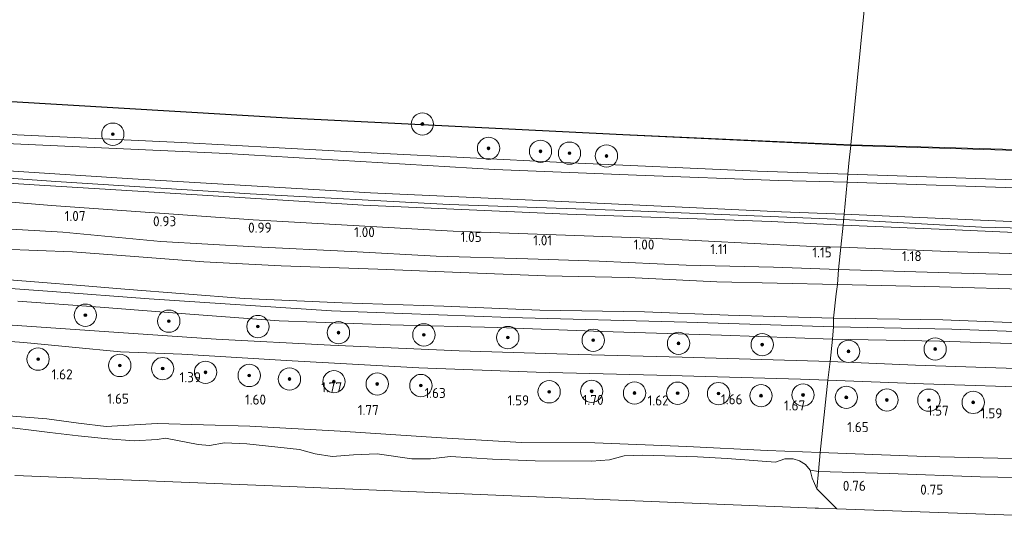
# Model space of a CAD drawing. Extents: x 126429 to 133038, y 413091 to 414846.
# Tile 192 of 256: x 130391 to 130567, y 413091 to 413182. Entities that reach past the tile are written whole.
import ezdxf
from ezdxf.enums import TextEntityAlignment as Align
from ezdxf.lldxf.tags import DXFTag

# ---------------------------------------------------------------- set-up
doc = ezdxf.new("R2010")
doc.units = 0
for name, color, linetype, lineweight in [('B-ME-GR-BOOM-S', 90, 'Continuous', 25), ('B-ME-GR-GRAS-GV', 60, 'Continuous', 13), ('B-ME-GR-MOERAS-GV', 120, 'Continuous', 13), ('B-ME-GW-OPHOGING_KRUIN-G', 90, 'Continuous', 18), ('B-ME-GW-TALUD_KRUIN-G', 90, 'Continuous', 18), ('B-ME-GW-TALUD_TEEN-G', 90, 'Continuous', 18), ('B-ME-IE-TERREINAFSCHEIDING_KUNSTMATIG_HEKWERK-G', 20, 'IE-TERREINAFSCHEIDING-KUNSTMATIG', 18), ('B-ME-KG-GRENS_OPNAME-G', 210, 'KG-OPNAME', 18), ('B-ME-OB-BESCHOEIING-GV', 7, 'Continuous', 18), ('B-ME-OB-OEVERVOORZIENING-G', 7, 'Continuous', 18), ('B-ME-OG-HOOGTEPUNT-S', 7, 'Continuous', 25), ('B-ME-OG-WATER_KANAAL-GV', 120, 'Continuous', 18), ('B-ME-OG-WATER_SLOOT-G', 120, 'Continuous', 18), ('B-ME-OG-WATER_SLOOT-GV', 120, 'Continuous', 18), ('B-ME-VH-ONVERHARD-GV', 252, 'Continuous', 18)]:
    doc.layers.add(name, color=color, linetype=linetype, lineweight=lineweight)
doc.styles.add('NLCS-ISO-ANNOTATIVE-T18', font='NLCS-ISO.ttf', dxfattribs={"height": 1.8})
doc.styles.get("Standard").update_dxf_attribs({"font": 'arial.ttf'})
doc.linetypes.add('IE-TERREINAFSCHEIDING-KUNSTMATIG', pattern='A,4,[82,NLCS.SHX,S=0.75,R=90,X=0,Y=0],4,-2', length=10)
tags = doc.linetypes.add('KG-OPNAME', pattern='A,5.5,-2,["O",Standard,S=1.8,R=0,X=-0.5,Y=-0.9],-2,5.5,-2,[5,NLCS.SHX,S=0.75,R=0,X=0,Y=0],-2', length=19).pattern_tags.tags
tags[6] = DXFTag(74, 10)

# ---------------------------------------------------------------- blocks, each defined once
blk = doc.blocks.new('SAL-HOOGTELABEL-SO')
at = {"color": 0, "linetype": 'ByBlock', "lineweight": -2, "style": 'NLCS-ISO-ANNOTATIVE-T18'}
blk.add_attdef('HOOGTE', text='', height=1.8, dxfattribs=at).set_placement((2.79, 0), align=Align.RIGHT)
blk = doc.blocks.new('SGR-BOOM_01-SO')
at = {"linetype": 'ByBlock', "lineweight": 18}
h = blk.add_hatch(color=0, dxfattribs=at)
h.dxf.hatch_style = 1
edge = h.paths.add_edge_path()
edge.add_arc((0, 0), 0.25, 0, 360)
at = {"color": 0, "linetype": 'ByBlock', "lineweight": 18}
for radius in [2, 0.25]:
    blk.add_circle((0, 0), radius, dxfattribs=at)

msp = doc.modelspace()

# ---------------------------------------------------------------- linework, layer by layer
at = {"layer": 'B-ME-GR-GRAS-GV'}
for points in [[(130387.559, 413161.484, 1.234), (130419.559, 413159.974, 1.148), (130454.672, 413158.059, 1.146), (130488.045, 413156.39, 1.165), (130522.915, 413154.855, 1.157), (130539.131, 413154.265, 1.107), (130538.993, 413152.864, 1.107), (130526.742, 413153.172, 1.215), (130501.238, 413154.14, 1.263), (130475.734, 413155.108, 1.311), (130451.689, 413156.557, 1.307), (130427.645, 413158.006, 1.303), (130402.62, 413159.127, 1.289), (130377.594, 413160.248, 1.276)], [(130377.594, 413160.248, 1.276), (130402.62, 413159.127, 1.289), (130427.645, 413158.006, 1.303), (130451.689, 413156.557, 1.307), (130475.734, 413155.108, 1.311), (130501.238, 413154.14, 1.263), (130526.742, 413153.172, 1.215), (130538.993, 413152.864, 1.107), (130538.428, 413147.124, 2.335), (130527.244, 413147.539, 2.351), (130487.805, 413149.404, 2.541), (130453.475, 413150.952, 2.665), (130432.153, 413152.202, 2.661), (130410.831, 413153.452, 2.657), (130388.487, 413154.895, 2.669)], [(130388.487, 413154.895, 2.669), (130410.831, 413153.452, 2.657), (130432.153, 413152.202, 2.661), (130453.475, 413150.952, 2.665), (130487.805, 413149.404, 2.541), (130527.244, 413147.539, 2.351), (130538.428, 413147.124, 2.335), (130538.298, 413145.128, 2.37), (130525.334, 413145.784, 2.311), (130488.807, 413147.094, 2.615), (130452.17, 413148.733, 2.619), (130414.726, 413151.053, 2.634), (130394.12, 413152.344, 2.627), (130373.515, 413153.636, 2.619)], [(130373.515, 413153.636, 2.619), (130394.12, 413152.344, 2.627), (130414.726, 413151.053, 2.634), (130452.17, 413148.733, 2.619), (130488.807, 413147.094, 2.615), (130525.334, 413145.784, 2.311), (130538.298, 413145.128, 2.37), (130537.84, 413141.195, 1.181), (130531.707, 413141.396, 0.949), (130503.565, 413142.8, 1.065), (130468.3, 413144.063, 1.058), (130432.427, 413146.092, 0.995), (130396.286, 413148.648, 1.093), (130361.06, 413151.59, 1.131)], [(130763.407, 413141.379, 2.433), (130741.135, 413141.741, 2.422), (130716.707, 413142.115, 2.422), (130692.279, 413142.489, 2.422), (130668.018, 413143.139, 2.421), (130643.757, 413143.79, 2.42), (130604.312, 413145.071, 2.454), (130577.851, 413145.402, 2.488), (130538.428, 413147.124, 2.335), (130538.993, 413152.864, 1.107), (130574.456, 413151.652, 1.15), (130604.561, 413150.323, 1.182), (130610.182, 413150.904, 0.988), (130615.156, 413151.685, 1.042), (130650.682, 413150.573, 0.982), (130675.482, 413150.046, 0.982), (130700.283, 413149.519, 0.982), (130725.646, 413149.112, 0.983), (130751.01, 413148.705, 0.984)], [(130361.06, 413151.59, 1.131), (130396.286, 413148.648, 1.093), (130432.427, 413146.092, 0.995), (130468.3, 413144.063, 1.058), (130503.565, 413142.8, 1.065), (130531.707, 413141.396, 0.949), (130537.84, 413141.195, 1.181), (130537.465, 413137.191, 0.951), (130525.762, 413137.586, 0.976), (130510.142, 413137.985, 0.951), (130494.496, 413138.716, 1.014), (130481.736, 413139.116, 1.014), (130465.308, 413139.562, 1.014), (130450.053, 413140.426, 0.964), (130432.776, 413141.246, 0.989), (130415.881, 413142.219, 1.026), (130398.295, 413143.912, 1.051), (130383.788, 413144.699, 1.039)], [(130746.283, 413139.767, 2.576), (130723.577, 413140.007, 2.584), (130703.49, 413140.284, 2.511), (130683.404, 413140.562, 2.438), (130663.048, 413141.088, 2.424), (130642.693, 413141.614, 2.41), (130604.343, 413142.342, 2.344), (130578.475, 413143.418, 2.561), (130558.358, 413144.33, 2.584), (130538.298, 413145.128, 2.37), (130538.428, 413147.124, 2.335), (130577.851, 413145.402, 2.488), (130604.312, 413145.071, 2.454), (130643.757, 413143.79, 2.42), (130668.018, 413143.139, 2.421), (130692.279, 413142.489, 2.422), (130716.707, 413142.115, 2.422), (130741.135, 413141.741, 2.422), (130763.407, 413141.379, 2.433)], [(130383.788, 413144.699, 1.039), (130398.295, 413143.912, 1.051), (130415.881, 413142.219, 1.026), (130432.776, 413141.246, 0.989), (130450.053, 413140.426, 0.964), (130465.308, 413139.562, 1.014), (130481.736, 413139.116, 1.014), (130494.496, 413138.716, 1.014), (130510.142, 413137.985, 0.951), (130525.762, 413137.586, 0.976), (130537.465, 413137.191, 0.951), (130537.232, 413134.486, -0.188), (130515.613, 413134.961, -0.188), (130499.767, 413135.761, -0.188), (130484.904, 413136.049, -0.188), (130471.197, 413136.585, -0.188), (130454.798, 413137.234, -0.188), (130437.461, 413137.826, -0.188), (130423.588, 413138.554, -0.188), (130411.167, 413139.542, -0.188), (130400.052, 413140.339, -0.188), (130381.176, 413141.094, -0.188)], [(130753.117, 413135.968, 1.132), (130734.912, 413136.503, 1.17), (130718.185, 413136.673, 1.145), (130703.905, 413136.915, 1.145), (130682.02, 413136.93, 1.169), (130659.956, 413137.199, 1.093), (130632.113, 413137.934, 1.134), (130604.354, 413138.142, 1.15), (130581.466, 413139.631, 1.087), (130558.707, 413140.387, 0.948), (130537.84, 413141.195, 1.181), (130538.298, 413145.128, 2.37), (130558.358, 413144.33, 2.584), (130578.475, 413143.418, 2.561), (130604.343, 413142.342, 2.344), (130642.693, 413141.614, 2.41), (130663.048, 413141.088, 2.424), (130683.404, 413140.562, 2.438), (130703.49, 413140.284, 2.511), (130723.577, 413140.007, 2.584), (130746.283, 413139.767, 2.576)], [(130577.071, 413136.07, 1.039), (130557.279, 413136.579, 1.001), (130537.465, 413137.191, 0.951), (130537.84, 413141.195, 1.181), (130558.707, 413140.387, 0.948), (130581.466, 413139.631, 1.087)], [(130572.382, 413133.594, -0.188), (130555.542, 413134.11, -0.188), (130537.232, 413134.486, -0.188), (130537.465, 413137.191, 0.951), (130557.279, 413136.579, 1.001), (130577.071, 413136.07, 1.039)], [(130384.155, 413135.678, -0.188), (130402.244, 413134.24, -0.188), (130409.434, 413133.648, -0.188), (130430.844, 413131.966, -0.188), (130448.416, 413131.234, -0.188), (130466.676, 413130.607, -0.188), (130483.869, 413129.894, -0.188), (130502.624, 413129.593, -0.188), (130517.655, 413129, -0.188), (130536.556, 413128.456, -0.188), (130536.529, 413126.902, 0.726), (130510.23, 413127.72, 0.764), (130478.462, 413128.583, 0.839), (130446.505, 413129.78, 0.839), (130413.782, 413131.911, 0.839), (130396.382, 413133.276, 0.826), (130367.234, 413135.362, 0.826)], [(130367.234, 413135.362, 0.826), (130396.382, 413133.276, 0.826), (130413.782, 413131.911, 0.839), (130446.505, 413129.78, 0.839), (130478.462, 413128.583, 0.839), (130510.23, 413127.72, 0.764), (130536.529, 413126.902, 0.726), (130536.385, 413124.713, 1.689), (130516.435, 413125.429, 1.701), (130495.077, 413126.084, 1.651), (130476.36, 413126.773, 1.676), (130457.044, 413127.252, 1.626), (130437.095, 413127.969, 1.651), (130421.079, 413129.162, 1.626), (130404.985, 413130.412, 1.626), (130390.231, 413131.52, 1.639)], [(130390.231, 413131.52, 1.639), (130404.985, 413130.412, 1.626), (130421.079, 413129.162, 1.626), (130437.095, 413127.969, 1.651), (130457.044, 413127.252, 1.626), (130476.36, 413126.773, 1.676), (130495.077, 413126.084, 1.651), (130516.435, 413125.429, 1.701), (130536.385, 413124.713, 1.689), (130535.927, 413120.716, 1.914), (130509.413, 413121.457, 1.914), (130490.819, 413121.951, 1.901), (130469.407, 413122.623, 1.889), (130446.321, 413123.607, 1.851), (130425.81, 413124.706, 1.876), (130407.471, 413125.969, 1.939), (130389.231, 413127.233, 1.964)], [(130772.277, 413121.968, 0.739), (130740.943, 413122.309, 0.739), (130725.636, 413122.414, 0.739), (130705.668, 413122.696, 0.739), (130677.642, 413123.273, 0.739), (130648.223, 413123.799, 0.751), (130625.735, 413124.364, 0.751), (130604.45, 413125.257, 0.751), (130578.855, 413125.736, 0.889), (130557.74, 413126.512, 0.901), (130536.529, 413126.902, 0.726), (130536.556, 413128.456, -0.188), (130556.168, 413128.178, -0.188), (130578.957, 413127.285, -0.188), (130596.981, 413127.021, -0.188), (130616.858, 413125.985, -0.188), (130636.548, 413125.584, -0.188), (130652.619, 413125.145, -0.188), (130675.016, 413124.523, -0.188), (130686.854, 413124.387, -0.188), (130709.756, 413124.016, -0.188), (130717.037, 413124.062, -0.188), (130734.985, 413123.885, -0.188), (130752.784, 413123.664, -0.188)], [(130749.627, 413120.221, 1.601), (130734.965, 413120.393, 1.626), (130720.234, 413120.474, 1.651), (130712.294, 413119.97, 1.589), (130690.748, 413120.665, 1.701), (130667.858, 413120.893, 1.714), (130645.32, 413121.459, 1.701), (130620.176, 413122.24, 1.714), (130597.009, 413123.398, 1.589), (130575.518, 413123.677, 1.689), (130555.608, 413124.326, 1.739), (130536.385, 413124.713, 1.689), (130536.529, 413126.902, 0.726), (130557.74, 413126.512, 0.901), (130578.855, 413125.736, 0.889), (130604.45, 413125.257, 0.751), (130625.735, 413124.364, 0.751), (130648.223, 413123.799, 0.751), (130677.642, 413123.273, 0.739), (130705.668, 413122.696, 0.739), (130725.636, 413122.414, 0.739), (130740.943, 413122.309, 0.739), (130772.277, 413121.968, 0.739)], [(130373.733, 413125.402, 1.864), (130391.302, 413124.076, 1.901), (130408.658, 413122.45, 1.914), (130419.691, 413122.017, 1.926), (130438.346, 413120.872, 1.914), (130462.146, 413119.583, 1.926), (130483.185, 413118.807, 1.876), (130507.234, 413118.177, 1.876), (130530.621, 413117.509, 1.951), (130535.53, 413117.329, 1.954), (130534.18, 413104.397, 1.639), (130524.658, 413104.708, 1.726), (130510.238, 413105.436, 1.639), (130493.735, 413106.113, 1.664), (130480.582, 413106.151, 1.726), (130466.251, 413106.98, 1.751), (130448.066, 413108.211, 1.776), (130431.862, 413109.082, 1.739), (130415.232, 413109.563, 1.726), (130410.143, 413109.295, 1.789), (130406.069, 413109.033, 1.764), (130401.149, 413109.612, 1.776), (130395.451, 413110.407, 1.776), (130387.775, 413111.018, 1.764)], [(130571.101, 413119.377, 1.914), (130551.254, 413120.057, 1.914), (130535.927, 413120.716, 1.914), (130536.385, 413124.713, 1.689), (130555.608, 413124.326, 1.739), (130575.518, 413123.677, 1.689)], [(130568.569, 413103.28, 1.576), (130553.053, 413103.658, 1.639), (130534.18, 413104.397, 1.639), (130535.53, 413117.329, 1.954), (130552.657, 413116.699, 1.964), (130574.896, 413115.965, 1.889)], [(130387.775, 413111.018, 1.764), (130395.451, 413110.407, 1.776), (130401.149, 413109.612, 1.776), (130406.069, 413109.033, 1.764), (130410.143, 413109.295, 1.789), (130415.232, 413109.563, 1.726), (130431.862, 413109.082, 1.739), (130448.066, 413108.211, 1.776), (130466.251, 413106.98, 1.751), (130480.582, 413106.151, 1.726), (130493.735, 413106.113, 1.664), (130510.238, 413105.436, 1.639), (130524.658, 413104.708, 1.726), (130534.18, 413104.397, 1.639), (130533.835, 413100.975, 0.776), (130532.371, 413101.198, 0.751), (130531.519, 413102.199, 1.026), (130530.46, 413102.871, 1.176), (130529.318, 413103.249, 1.189), (130527.817, 413103.256, 1.164), (130526.162, 413102.651, 1.114), (130517.46, 413103.305, 1.151), (130512.152, 413103.588, 1.164), (130502.371, 413103.869, 1.114), (130498.972, 413103.752, 0.976), (130496.347, 413103.072, 0.826), (130493.167, 413102.803, 0.776), (130483.019, 413102.894, 0.864), (130475.389, 413103.158, 0.682), (130467.844, 413103.662, 0.964), (130464.271, 413103.228, 0.914), (130460.895, 413103.235, 0.789), (130454.708, 413104.112, 1.001), (130450.446, 413103.973, 0.901), (130446.624, 413103.669, 0.826), (130443.579, 413104.116, 0.826), (130440.762, 413104.922, 1.064), (130431.332, 413105.941, 1.076), (130427.287, 413106.095, 1.101), (130424.621, 413105.626, 1.026), (130422.619, 413105.806, 0.989), (130416.71, 413106.921, 0.964), (130415.239, 413106.686, 0.976), (130411.125, 413106.459, 0.839), (130406.369, 413106.853, 0.801), (130401.073, 413107.354, 0.989), (130396.002, 413107.932, 0.926), (130386.304, 413109.127, 0.851)], [(130578.578, 413099.713, 0.789), (130562.852, 413100.034, 0.876), (130546.532, 413100.636, 0.814), (130533.835, 413100.975, 0.776), (130534.18, 413104.397, 1.639), (130553.053, 413103.658, 1.639), (130568.569, 413103.28, 1.576)], [(130835.668, 413095.175, 1.049), (130638.611, 413090.597, 0.759), (130537.169, 413094.275, 0.749), (130533.577, 413097.843, 0.716), (130533.835, 413100.975, 0.776), (130546.532, 413100.636, 0.814), (130562.852, 413100.034, 0.876), (130578.578, 413099.713, 0.789), (130591.921, 413099.036, 0.864), (130605.077, 413098.919, 0.826), (130613.95, 413099.018, 0.951), (130626.348, 413098.535, 0.889), (130641.382, 413098.088, 0.839), (130653.619, 413097.733, 0.676), (130667.255, 413097.235, 0.689), (130681.795, 413096.806, 0.676), (130697.906, 413096.448, 0.689), (130714.032, 413096.898, 0.701), (130723.985, 413096.12, 0.651), (130738.829, 413096.687, 0.664), (130755.921, 413096.466, 0.689)]]:
    msp.add_polyline3d(points, dxfattribs=at)
for points in [[(130611.495, 413152.975, 0.967), (130615.156, 413151.685, 1.042), (130610.182, 413150.904, 0.988), (130604.561, 413150.323, 1.182), (130574.456, 413151.652, 1.15), (130538.993, 413152.864, 1.107), (130539.131, 413154.265, 1.107), (130569.114, 413153.266, 1.048), (130599.098, 413152.268, 0.989), (130601.213, 413155.901, 0.7), (130602.131, 413156.89, 0.7), (130605.232, 413156.938, 0.7), (130608.336, 413156.776, 0.7), (130609.354, 413155.198, 0.7), (130610.253, 413154.075, 0.904)], [(130533.835, 413100.975, 0.776), (130533.577, 413097.843, 0.716), (130532.707, 413099.743, 0.751), (130532.371, 413101.198, 0.751)]]:
    msp.add_polyline3d(points, close=True, dxfattribs=at)
at = {"layer": 'B-ME-GR-MOERAS-GV'}
for points in [[(130389.086, 413167.253, 0.721), (130438.624, 413164.313, 0.725), (130498.735, 413161.327, 0.725), (130539.6332, 413159.4483, 0.753), (130539.279, 413156.258, 0.813), (130539.131, 413154.265, 1.107), (130522.915, 413154.855, 1.157), (130488.045, 413156.39, 1.165), (130454.672, 413158.059, 1.146), (130419.559, 413159.974, 1.148), (130387.559, 413161.484, 1.234)], [(130569.114, 413153.266, 1.048), (130539.131, 413154.265, 1.107), (130539.279, 413156.258, 0.813), (130539.6332, 413159.4483, 0.753), (130581.4039, 413158.1712, 0.7319)]]:
    msp.add_polyline3d(points, dxfattribs=at)
at = {"layer": 'B-ME-GW-OPHOGING_KRUIN-G'}
for points in [[(130180.678, 413170.103, 2.508), (130184.113, 413169.946, 2.638), (130203.042, 413167.983, 2.665), (130237.216, 413164.543, 2.676), (130260.686, 413162.563, 2.701), (130284.156, 413160.583, 2.726), (130327.414, 413158.134, 2.668), (130364.97, 413155.259, 2.661), (130397.082, 413152.994, 2.665), (130431.918, 413150.795, 2.649), (130467.613, 413148.867, 2.615), (130499.035, 413147.806, 2.68), (130538.366, 413146.176, 2.63)], [(130538.366, 413146.176, 2.63), (130563.113, 413144.781, 2.462), (130604.326, 413143.82, 2.468), (130637.091, 413143.119, 2.472), (130667.783, 413142.273, 2.475), (130698.475, 413141.427, 2.478), (130722.477, 413141.13, 2.489), (130746.479, 413140.833, 2.5), (130774.503, 413140.53, 2.544), (130802.527, 413140.227, 2.588), (130826.859, 413140.191, 2.604), (130851.192, 413140.155, 2.62), (130881.445, 413140.22, 2.491), (130911.699, 413140.284, 2.363)]]:
    msp.add_polyline3d(points, dxfattribs=at)
at = {"layer": 'B-ME-GW-TALUD_KRUIN-G'}
for points in [[(130180.77, 413171.038, 2.498), (130194.199, 413169.997, 2.534), (130196.478, 413169.779, 2.555), (130215.922, 413167.918, 2.734), (130248.897, 413165.02, 2.741), (130286.566, 413161.888, 2.78), (130323.701, 413159.559, 2.668), (130344.922, 413157.949, 2.674), (130366.143, 413156.339, 2.68), (130388.487, 413154.895, 2.669), (130410.831, 413153.452, 2.657), (130432.153, 413152.202, 2.661), (130453.475, 413150.952, 2.665), (130487.805, 413149.404, 2.541), (130527.244, 413147.539, 2.351), (130538.428, 413147.124, 2.335)], [(130538.298, 413145.128, 2.37), (130525.334, 413145.784, 2.311), (130488.807, 413147.094, 2.615), (130452.17, 413148.733, 2.619), (130414.726, 413151.053, 2.634), (130394.12, 413152.344, 2.627), (130373.515, 413153.636, 2.619), (130334.508, 413156.48, 2.511), (130311.481, 413157.971, 2.596), (130288.454, 413159.463, 2.68), (130249.892, 413162.957, 2.691), (130213.137, 413166.018, 2.542)], [(130538.428, 413147.124, 2.335), (130577.851, 413145.402, 2.488), (130604.312, 413145.071, 2.454), (130643.757, 413143.79, 2.42), (130668.018, 413143.139, 2.421), (130692.279, 413142.489, 2.422), (130716.707, 413142.115, 2.422), (130741.135, 413141.741, 2.422), (130763.407, 413141.379, 2.433), (130785.679, 413141.018, 2.444), (130823.934, 413141.237, 2.502), (130846.459, 413141.19, 2.513), (130868.985, 413141.144, 2.524), (130890.425, 413141.278, 2.436), (130911.866, 413141.413, 2.348)], [(130538.298, 413145.128, 2.37), (130558.358, 413144.33, 2.584), (130578.475, 413143.418, 2.561), (130604.343, 413142.342, 2.344), (130642.693, 413141.614, 2.41), (130663.048, 413141.088, 2.424), (130683.404, 413140.562, 2.438), (130703.49, 413140.284, 2.511), (130723.577, 413140.007, 2.584), (130746.283, 413139.767, 2.576), (130768.989, 413139.527, 2.568), (130792.647, 413139.193, 2.567), (130816.305, 413138.86, 2.566), (130837.706, 413138.829, 2.559), (130859.107, 413138.799, 2.552), (130885.32, 413138.978, 2.432), (130911.534, 413139.157, 2.313)], [(130536.385, 413124.713, 1.689), (130516.435, 413125.429, 1.701), (130495.077, 413126.084, 1.651), (130476.36, 413126.773, 1.676), (130457.044, 413127.252, 1.626), (130437.095, 413127.969, 1.651), (130421.079, 413129.162, 1.626), (130404.985, 413130.412, 1.626), (130390.231, 413131.52, 1.639)], [(130749.627, 413120.221, 1.601), (130734.965, 413120.393, 1.626), (130720.234, 413120.474, 1.651), (130712.294, 413119.97, 1.589), (130690.748, 413120.665, 1.701), (130667.858, 413120.893, 1.714), (130645.32, 413121.459, 1.701), (130620.176, 413122.24, 1.714), (130597.009, 413123.398, 1.589), (130575.518, 413123.677, 1.689), (130555.608, 413124.326, 1.739), (130536.385, 413124.713, 1.689)], [(130387.775, 413111.018, 1.764), (130395.451, 413110.407, 1.776), (130401.149, 413109.612, 1.776), (130406.069, 413109.033, 1.764), (130410.143, 413109.295, 1.789), (130415.232, 413109.563, 1.726), (130431.862, 413109.082, 1.739), (130448.066, 413108.211, 1.776), (130466.251, 413106.98, 1.751), (130480.582, 413106.151, 1.726), (130493.735, 413106.113, 1.664), (130510.238, 413105.436, 1.639), (130524.658, 413104.708, 1.726), (130534.18, 413104.397, 1.639)], [(130534.18, 413104.397, 1.639), (130553.053, 413103.658, 1.639), (130568.569, 413103.28, 1.576), (130585.608, 413103.536, 1.551), (130601.719, 413103.244, 1.651), (130618.371, 413102.717, 1.689), (130633.693, 413102.538, 1.651), (130657.325, 413101.684, 1.651), (130671.972, 413101.456, 1.664), (130686.072, 413100.401, 1.551), (130703.231, 413100.233, 1.514), (130722.467, 413099.75, 1.539), (130730.115, 413099.916, 1.651), (130748.89, 413100.022, 1.576), (130765.167, 413100.259, 1.564), (130787.287, 413099.766, 1.664), (130809.246, 413099.252, 1.639), (130827.088, 413099.533, 1.626), (130836.507, 413099.078, 1.664), (130838.347, 413098.547, 1.676), (130839.582, 413097.98, 1.689), (130840.664, 413097.085, 1.701), (130841.264, 413096.071, 1.726), (130841.629, 413095.313, 1.726)]]:
    msp.add_polyline3d(points, dxfattribs=at)
at = {"layer": 'B-ME-GW-TALUD_TEEN-G'}
for points in [[(130181.137, 413174.8, 1.323), (130196.51, 413173.119, 1.46), (130202.8, 413173.247, 1.518), (130219.27, 413172.105, 1.698), (130253.911, 413168.665, 1.656), (130274.239, 413167.112, 1.624), (130294.568, 413165.559, 1.591), (130314.731, 413164.253, 1.551), (130334.894, 413162.947, 1.51), (130356.244, 413161.598, 1.393), (130377.594, 413160.248, 1.276), (130402.62, 413159.127, 1.289), (130427.645, 413158.006, 1.303), (130451.689, 413156.557, 1.307), (130475.734, 413155.108, 1.311), (130501.238, 413154.14, 1.263), (130526.742, 413153.172, 1.215), (130538.993, 413152.864, 1.107)], [(130208.53, 413162.764, 0.874), (130232.219, 413160.332, 0.98), (130249.315, 413158.701, 0.986), (130253.33, 413157.633, 0.969), (130272.477, 413156.572, 1.2), (130308.316, 413155.415, 1.246), (130326.268, 413153.818, 1.158), (130361.06, 413151.59, 1.131), (130396.286, 413148.648, 1.093), (130432.427, 413146.092, 0.995), (130468.3, 413144.063, 1.058), (130503.565, 413142.8, 1.065), (130531.707, 413141.396, 0.949), (130537.84, 413141.195, 1.181)], [(130615.156, 413151.685, 1.042), (130610.182, 413150.904, 0.988), (130604.561, 413150.323, 1.182), (130574.456, 413151.652, 1.15), (130538.993, 413152.864, 1.107)], [(130537.84, 413141.195, 1.181), (130558.707, 413140.387, 0.948), (130581.466, 413139.631, 1.087), (130604.354, 413138.142, 1.15), (130632.113, 413137.934, 1.134), (130659.956, 413137.199, 1.093), (130682.02, 413136.93, 1.169), (130703.905, 413136.915, 1.145)], [(130386.304, 413109.127, 0.851), (130396.002, 413107.932, 0.926), (130401.073, 413107.354, 0.989), (130406.369, 413106.853, 0.801), (130411.125, 413106.459, 0.839), (130415.239, 413106.686, 0.976), (130416.71, 413106.921, 0.964), (130422.619, 413105.806, 0.989), (130424.621, 413105.626, 1.026), (130427.287, 413106.095, 1.101), (130431.332, 413105.941, 1.076), (130440.762, 413104.922, 1.064), (130443.579, 413104.116, 0.826), (130446.624, 413103.669, 0.826), (130450.446, 413103.973, 0.901), (130454.708, 413104.112, 1.001), (130460.895, 413103.235, 0.789), (130464.271, 413103.228, 0.914), (130467.844, 413103.662, 0.964), (130475.389, 413103.158, 0.682), (130483.019, 413102.894, 0.864), (130493.167, 413102.803, 0.776), (130496.347, 413103.072, 0.826), (130498.972, 413103.752, 0.976), (130502.371, 413103.869, 1.114), (130512.152, 413103.588, 1.164), (130517.46, 413103.305, 1.151), (130526.162, 413102.651, 1.114), (130527.817, 413103.256, 1.164), (130529.318, 413103.249, 1.189), (130530.46, 413102.871, 1.176), (130531.519, 413102.199, 1.026), (130532.371, 413101.198, 0.751), (130533.835, 413100.975, 0.776)], [(130533.835, 413100.975, 0.776), (130546.532, 413100.636, 0.814), (130562.852, 413100.034, 0.876), (130578.578, 413099.713, 0.789), (130591.921, 413099.036, 0.864), (130605.077, 413098.919, 0.826), (130613.95, 413099.018, 0.951), (130626.348, 413098.535, 0.889), (130641.382, 413098.088, 0.839), (130653.619, 413097.733, 0.676), (130667.255, 413097.235, 0.689), (130681.795, 413096.806, 0.676), (130697.906, 413096.448, 0.689), (130714.032, 413096.898, 0.701), (130723.985, 413096.12, 0.651), (130738.829, 413096.687, 0.664), (130755.921, 413096.466, 0.689), (130770.508, 413096.627, 0.764), (130789.044, 413096.109, 0.789), (130807.252, 413095.746, 0.801), (130828.055, 413096.46, 0.914), (130833.389, 413096.023, 0.989), (130835.433, 413095.363, 1.051), (130835.668, 413095.175, 1.049)]]:
    msp.add_polyline3d(points, dxfattribs=at)
at = {"layer": 'B-ME-IE-TERREINAFSCHEIDING_KUNSTMATIG_HEKWERK-G'}
for points in [[(130539.131, 413154.265, 1.107), (130522.915, 413154.855, 1.157), (130488.045, 413156.39, 1.165), (130454.672, 413158.059, 1.146), (130419.559, 413159.974, 1.148), (130387.559, 413161.484, 1.234), (130353.677, 413163.423, 1.395), (130323.355, 413165.204, 1.399), (130315.009, 413165.755, 1.405), (130290.795, 413167.352, 1.422), (130274.038, 413168.431, 1.737)], [(130605.232, 413156.938, 0.7), (130602.131, 413156.89, 0.7), (130601.213, 413155.901, 0.7), (130599.098, 413152.268, 0.989), (130569.114, 413153.266, 1.048), (130539.131, 413154.265, 1.107)]]:
    msp.add_polyline3d(points, dxfattribs=at)
at = {"layer": 'B-ME-KG-GRENS_OPNAME-G'}
for points in [[(130389.707, 413100.27, 0.66), (130391.239, 413100.207, 1.597), (130438.911, 413098.254, 1.763), (130478.86, 413096.617, 1.657), (130533.239, 413094.417, 1.587)], [(130533.239, 413094.417, 1.587), (130533.836, 413094.395, 1.587), (130537.169, 413094.275, 0.749), (130638.611, 413090.597, 0.759), (130835.668, 413095.175, 1.049), (130841.629, 413095.313, 1.726), (130850.907, 413095.529, 1.551), (130854.632, 413095.615, 1.613), (130857.064, 413095.672, 1.499), (130859.149, 413095.707, 0.559), (130863.57, 413095.78, -0.087), (130875.468, 413096.092, 0.564), (130877.974, 413096.157, 1.761), (130879.416, 413096.191, 1.904), (130883.795, 413096.293, 1.965), (130886.712, 413096.36, 1.887), (130889.156, 413096.417, 1.236), (130894.785, 413096.548, 1.239), (130905.294, 413096.792, 0.818)]]:
    msp.add_polyline3d(points, dxfattribs=at)
at = {"layer": 'B-ME-OB-BESCHOEIING-GV'}
msp.add_polyline3d([(130389.093, 413167.352, 0.7), (130438.629, 413164.413, 0.7), (130498.74, 413161.427, 0.7), (130539.6442, 413159.5479, 0.7), (130539.6332, 413159.4483, 0.753), (130498.735, 413161.327, 0.725), (130438.624, 413164.313, 0.725), (130389.086, 413167.253, 0.721)], dxfattribs=at)
msp.add_polyline3d([(130725.054, 413154.444, 0.7), (130725.684, 413154.36, 0.7), (130726.052, 413154.369, 0.7), (130726.055, 413154.27, 0.761), (130725.678, 413154.26, 0.761), (130725.03, 413154.346, 0.773), (130724.214, 413154.637, 0.812), (130723.724, 413154.896, 0.793), (130679.828, 413155.768, 0.736), (130641.471, 413156.426, 0.788), (130602.41, 413157.629, 0.748), (130581.4039, 413158.1712, 0.7319), (130539.6332, 413159.4483, 0.753), (130539.6442, 413159.5479, 0.7), (130602.41, 413157.734, 0.7), (130641.473, 413156.526, 0.7), (130679.83, 413155.868, 0.7), (130723.749, 413154.996, 0.7), (130724.255, 413154.729, 0.7)], close=True, dxfattribs=at)
at = {"layer": 'B-ME-OB-OEVERVOORZIENING-G'}
for points in [[(130539.6442, 413159.5479, 0.7), (130498.74, 413161.427, 0.7), (130438.629, 413164.413, 0.7), (130389.093, 413167.352, 0.7), (130343.736, 413170.289, 0.7), (130315.8939, 413172.1132, 0.7), (130315.8864, 413172.0137, 0.7787)], [(130913.7055, 413155.2051, 0.7), (130913.431, 413155.301, 0.7), (130865.196, 413154.355, 0.7), (130813.334, 413154.342, 0.7), (130765.734, 413154.75, 0.7), (130725.062, 413155.006, 0.7), (130725.062, 413154.791, 0.7), (130726.078, 413154.8, 0.7), (130726.052, 413154.369, 0.7), (130725.684, 413154.36, 0.7), (130725.054, 413154.444, 0.7), (130724.255, 413154.729, 0.7), (130723.749, 413154.996, 0.7), (130679.83, 413155.868, 0.7), (130641.473, 413156.526, 0.7), (130602.41, 413157.734, 0.7), (130539.6442, 413159.5479, 0.7)]]:
    msp.add_polyline3d(points, dxfattribs=at)
at = {"layer": 'B-ME-OG-WATER_KANAAL-GV'}
for points in [[(130377.53, 413202.633, 0.7), (130419.53, 413199.76, 0.7), (130469.194, 413197.463, 0.7), (130527.743, 413194.997, 0.7), (130543.1049, 413194.6672, 0.7), (130539.6442, 413159.5479, 0.7), (130498.74, 413161.427, 0.7), (130438.629, 413164.413, 0.7), (130389.093, 413167.352, 0.7)], [(130765.734, 413154.75, 0.7), (130725.062, 413155.006, 0.7), (130725.062, 413154.791, 0.7), (130726.078, 413154.8, 0.7), (130726.052, 413154.369, 0.7), (130725.684, 413154.36, 0.7), (130725.054, 413154.444, 0.7), (130724.255, 413154.729, 0.7), (130723.749, 413154.996, 0.7), (130679.83, 413155.868, 0.7), (130641.473, 413156.526, 0.7), (130602.41, 413157.734, 0.7), (130539.6442, 413159.5479, 0.7), (130543.1049, 413194.6672, 0.7), (130579.604, 413193.266, 0.7), (130621.624, 413191.921, 0.7), (130662.823, 413190.56, 0.7), (130706.417, 413189.481, 0.7), (130746.36, 413189.212, 0.7)]]:
    msp.add_polyline3d(points, dxfattribs=at)
at = {"layer": 'B-ME-OG-WATER_SLOOT-G'}
for points in [[(130537.465, 413137.191, 0.951), (130525.762, 413137.586, 0.976), (130510.142, 413137.985, 0.951), (130494.496, 413138.716, 1.014), (130481.736, 413139.116, 1.014), (130465.308, 413139.562, 1.014), (130450.053, 413140.426, 0.964), (130432.776, 413141.246, 0.989), (130415.881, 413142.219, 1.026), (130398.295, 413143.912, 1.051), (130383.788, 413144.699, 1.039)], [(130749.207, 413132.051, 0.789), (130734.76, 413132.071, 0.864), (130724.46, 413132.471, 0.939), (130706.503, 413132.614, 0.989), (130685.634, 413132.738, 0.964), (130668.548, 413133.281, 0.926), (130652.058, 413133.792, 0.976), (130636.73, 413134.553, 0.964), (130618.738, 413134.743, 1.001), (130604.394, 413135.125, 1.126), (130593.408, 413134.965, 1.014), (130577.071, 413136.07, 1.039), (130557.279, 413136.579, 1.001), (130537.465, 413137.191, 0.951)], [(130367.234, 413135.362, 0.826), (130396.382, 413133.276, 0.826), (130413.782, 413131.911, 0.839), (130446.505, 413129.78, 0.839), (130478.462, 413128.583, 0.839), (130510.23, 413127.72, 0.764), (130536.529, 413126.902, 0.726)], [(130871.289, 413110.701, 1.051), (130867.513, 413110.075, 1.026), (130863.007, 413110.202, 0.964), (130860.314, 413110.975, 0.876), (130858.024, 413113.441, 0.789), (130853.758, 413117.959, 0.726), (130850.137, 413119.955, 0.714), (130846.018, 413120.75, 0.701), (130834.938, 413120.832, 0.726), (130818.67, 413121.279, 0.726), (130800.426, 413121.541, 0.739), (130772.277, 413121.968, 0.739), (130740.943, 413122.309, 0.739), (130725.636, 413122.414, 0.739), (130705.668, 413122.696, 0.739), (130677.642, 413123.273, 0.739), (130648.223, 413123.799, 0.751), (130625.735, 413124.364, 0.751), (130604.45, 413125.257, 0.751), (130578.855, 413125.736, 0.889), (130557.74, 413126.512, 0.901), (130536.529, 413126.902, 0.726)]]:
    msp.add_polyline3d(points, dxfattribs=at)
at = {"layer": 'B-ME-OG-WATER_SLOOT-GV'}
for points in [[(130381.176, 413141.094, -0.188), (130400.052, 413140.339, -0.188), (130411.167, 413139.542, -0.188), (130423.588, 413138.554, -0.188), (130437.461, 413137.826, -0.188), (130454.798, 413137.234, -0.188), (130471.197, 413136.585, -0.188), (130484.904, 413136.049, -0.188), (130499.767, 413135.761, -0.188), (130515.613, 413134.961, -0.188), (130537.232, 413134.486, -0.188), (130537.021, 413132.831, -0.331), (130536.556, 413128.456, -0.188), (130517.655, 413129, -0.188), (130502.624, 413129.593, -0.188), (130483.869, 413129.894, -0.188), (130466.676, 413130.607, -0.188), (130448.416, 413131.234, -0.188), (130430.844, 413131.966, -0.188), (130409.434, 413133.648, -0.188), (130402.244, 413134.24, -0.188), (130384.155, 413135.678, -0.188)], [(130578.957, 413127.285, -0.188), (130556.168, 413128.178, -0.188), (130536.556, 413128.456, -0.188), (130537.021, 413132.831, -0.331), (130537.232, 413134.486, -0.188), (130555.542, 413134.11, -0.188), (130572.382, 413133.594, -0.188)]]:
    msp.add_polyline3d(points, dxfattribs=at)
at = {"layer": 'B-ME-VH-ONVERHARD-GV'}
for points in [[(130389.231, 413127.233, 1.964), (130407.471, 413125.969, 1.939), (130425.81, 413124.706, 1.876), (130446.321, 413123.607, 1.851), (130469.407, 413122.623, 1.889), (130490.819, 413121.951, 1.901), (130509.413, 413121.457, 1.914), (130535.927, 413120.716, 1.914), (130535.53, 413117.329, 1.954), (130530.621, 413117.509, 1.951), (130507.234, 413118.177, 1.876), (130483.185, 413118.807, 1.876), (130462.146, 413119.583, 1.926), (130438.346, 413120.872, 1.914), (130419.691, 413122.017, 1.926), (130408.658, 413122.45, 1.914), (130391.302, 413124.076, 1.901), (130373.733, 413125.402, 1.864)], [(130745.114, 413112.589, 1.914), (130725.146, 413112.786, 1.876), (130715.765, 413112.75, 1.801), (130693.927, 413113.135, 1.926), (130666.326, 413113.718, 1.926), (130639.855, 413114.367, 1.901), (130619.06, 413115.014, 1.901), (130597.223, 413115.436, 1.876), (130574.896, 413115.965, 1.889), (130552.657, 413116.699, 1.964), (130535.53, 413117.329, 1.954), (130535.927, 413120.716, 1.914), (130551.254, 413120.057, 1.914), (130571.101, 413119.377, 1.914), (130592.456, 413118.688, 1.914), (130611.998, 413118.228, 1.914), (130629.814, 413117.641, 1.901), (130649.984, 413117.174, 1.901), (130667.659, 413116.86, 1.914), (130686.389, 413116.261, 1.914), (130705.602, 413116.011, 1.901), (130714.504, 413116.022, 1.864), (130730.785, 413115.779, 1.876), (130749.136, 413115.824, 1.926)]]:
    msp.add_polyline3d(points, dxfattribs=at)

# ---------------------------------------------------------------- block references
at = {"layer": 'B-ME-GR-BOOM-S'}
for p in [(130462.802, 413163.285, 0.757), (130407.288, 413161.464, 0.932), (130474.681, 413158.936, 0.794), (130483.991, 413158.398, 0.844), (130489.192, 413158.059, 0.894), (130495.82, 413157.554, 0.944), (130402.361, 413128.996, 1.732), (130417.324, 413127.926, 1.751), (130433.31, 413126.961, 1.788), (130447.752, 413125.867, 1.788), (130463.079, 413125.473, 1.788), (130478.12, 413124.991, 1.864), (130493.451, 413124.503, 1.814), (130508.756, 413123.947, 1.838), (130523.762, 413123.724, 1.901), (130539.242, 413122.515, 1.851), (130554.78, 413122.93, 1.801), (130393.876, 413121.121, 1.844), (130408.534, 413119.991, 1.794), (130416.224, 413119.422, 1.876), (130423.918, 413118.756, 1.864), (130431.751, 413118.19, 1.888), (130438.968, 413117.554, 1.91), (130446.941, 413117.07, 1.926), (130454.712, 413116.665, 1.838), (130462.541, 413116.374, 1.901), (130493.169, 413115.353, 1.876), (130485.535, 413115.263, 1.847), (130500.863, 413115.042, 1.764), (130508.586, 413114.999, 1.96), (130515.921, 413114.936, 1.776), (130523.542, 413114.556, 1.801), (130531.076, 413114.689, 1.801), (130538.839, 413114.26, 1.851), (130546.127, 413113.792, 1.888), (130553.654, 413113.759, 1.726), (130561.604, 413113.36, 1.688)]:
    msp.add_blockref('SGR-BOOM_01-SO', p, dxfattribs=at)
at = {"layer": 'B-ME-OG-HOOGTEPUNT-S'}
for p, values in [((130399.601, 413145.894, 1.065), {'HOOGTE': '1.07'}), ((130415.859, 413144.953, 0.926), {'HOOGTE': '0.93'}), ((130432.973, 413143.802, 0.988), {'HOOGTE': '0.99'}), ((130451.485, 413142.994, 1.001), {'HOOGTE': '1.00'}), ((130470.647, 413142.135, 1.051), {'HOOGTE': '1.05'}), ((130483.288, 413141.525, 1.014), {'HOOGTE': '1.01'}), ((130501.628, 413140.775, 1.001), {'HOOGTE': '1.00'}), ((130514.737, 413139.948, 1.114), {'HOOGTE': '1.11'}), ((130533.434, 413139.362, 1.151), {'HOOGTE': '1.15'}), ((130549.56, 413138.693, 1.181), {'HOOGTE': '1.18'}), ((130397.285, 413117.489, 1.618), {'HOOGTE': '1.62'}), ((130420.299, 413116.979, 1.393), {'HOOGTE': '1.39'}), ((130445.625, 413115.179, 1.768), {'HOOGTE': '1.77'}), ((130464.209, 413114.153, 1.634), {'HOOGTE': '1.63'}), ((130407.378, 413113.127, 1.647), {'HOOGTE': '1.65'}), ((130431.972, 413112.964, 1.597), {'HOOGTE': '1.60'}), ((130479.165, 413112.821, 1.593), {'HOOGTE': '1.59'}), ((130492.518, 413112.907, 1.697), {'HOOGTE': '1.70'}), ((130504.193, 413112.806, 1.618), {'HOOGTE': '1.62'}), ((130517.434, 413113.016, 1.66), {'HOOGTE': '1.66'}), ((130452.199, 413111.09, 1.772), {'HOOGTE': '1.77'}), ((130528.685, 413111.908, 1.668), {'HOOGTE': '1.67'}), ((130554.432, 413110.994, 1.568), {'HOOGTE': '1.57'}), ((130564.033, 413110.498, 1.586), {'HOOGTE': '1.59'}), ((130540.068, 413108.026, 1.647), {'HOOGTE': '1.65'}), ((130539.55, 413097.499, 0.761), {'HOOGTE': '0.76'}), ((130553.438, 413096.824, 0.749), {'HOOGTE': '0.75'})]:
    msp.add_blockref('SAL-HOOGTELABEL-SO', p, dxfattribs=at).add_auto_attribs(values)

doc.saveas('drawing.dxf')
